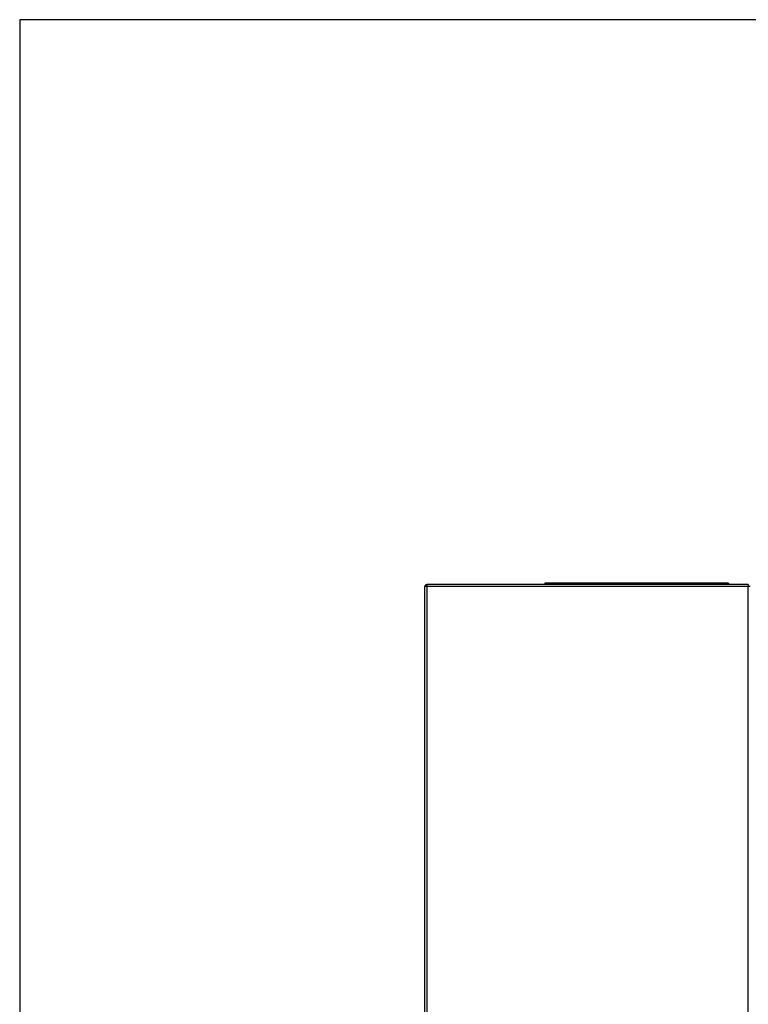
# Model space of a CAD drawing. Header units: millimetres. Extents: x 0 to 287, y 0 to 200.
# Tile 23 of 54: x 10 to 47, y 149 to 200. Entities that reach past the tile are written whole.
import ezdxf

# ---------------------------------------------------------------- set-up
doc = ezdxf.new("R2010")
doc.units = ezdxf.units.MM
for name, color, linetype in [('130.191_BW4C_CTM', 7, 'Continuous'), ('Défaut', 7, 'Continuous'), ('Marges', 7, 'Continuous')]:
    doc.layers.add(name, color=color, linetype=linetype)

# ---------------------------------------------------------------- blocks, each defined once
blk = doc.blocks.new('SE')
at = {"layer": '130.191_BW4C_CTM', "color": 7, "linetype": 'Continuous'}
for p, q in [((30.938, 170.853), (30.838, 170.853)), ((30.838, 132.403), (30.838, 170.853)), ((30.936, 170.951), (30.936, 170.951)), ((30.936, 170.951), (30.938, 170.951)), ((47.478, 170.953), (30.938, 170.953)), ((30.938, 170.953), (30.938, 170.853)), ((47.478, 170.853), (30.938, 170.853)), ((30.938, 170.853), (30.938, 132.403)), ((37.018, 171.013), (37.018, 170.953)), ((37.338, 171.013), (37.018, 171.013)), ((37.028, 171.023), (37.338, 171.023)), ((37.338, 171.023), (46.138, 171.023)), ((37.338, 171.013), (37.338, 171.023)), ((37.338, 171.013), (37.338, 170.953)), ((46.138, 171.013), (37.338, 171.013)), ((46.138, 171.023), (46.448, 171.023)), ((46.138, 171.013), (46.138, 171.023)), ((46.138, 171.013), (46.138, 170.953)), ((46.458, 171.013), (46.138, 171.013)), ((46.458, 171.013), (46.458, 170.953)), ((47.478, 170.953), (47.478, 170.853)), ((47.478, 132.403), (47.478, 170.853)), ((47.578, 170.853), (47.478, 170.853))]:
    blk.add_line(p, q, dxfattribs=at)
for centre, radius, start, end in [((30.936, 170.853), 0.098, 90, 180), ((37.063, 170.948), 0.075, 60.0736, 90), ((46.413, 170.948), 0.075, 90, 119.9264)]:
    blk.add_arc(centre, radius, start, end, dxfattribs=at)

msp = doc.modelspace()

# ---------------------------------------------------------------- linework, layer by layer
at = {"layer": 'Marges', "color": 7, "linetype": 'Continuous'}
for p, q in [((287, 200), (10, 200)), ((10, 200), (10, 10))]:
    msp.add_line(p, q, dxfattribs=at)

# ---------------------------------------------------------------- block references
at = {"layer": 'Défaut'}
msp.add_blockref('SE', (0, 0), dxfattribs=at)

doc.saveas('drawing.dxf')
